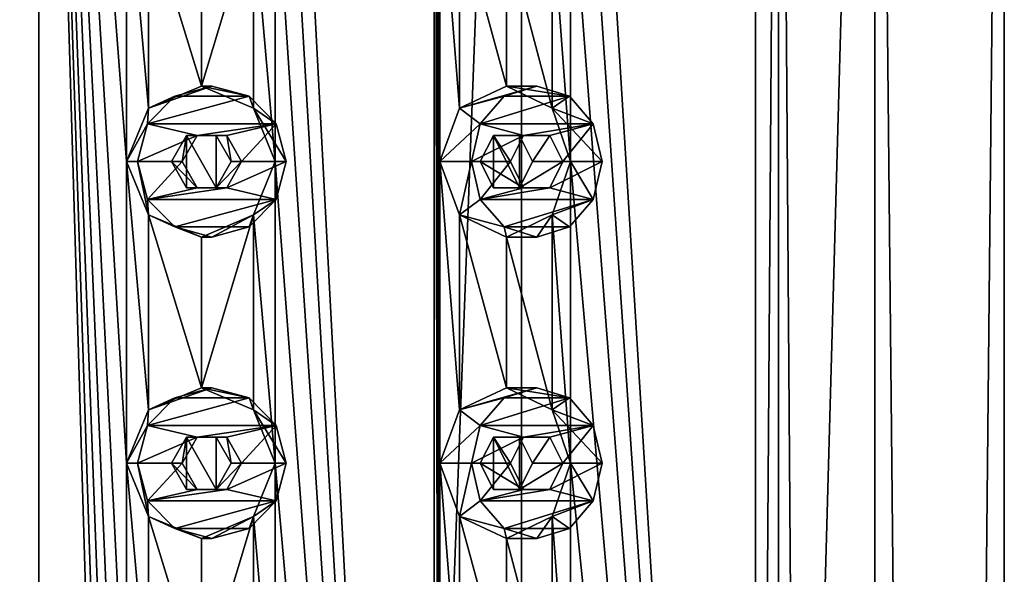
# Model space of a CAD drawing. Header units: millimetres. Extents: x -175 to 175, y 0 to 232.
# Tile 138 of 140: x 0 to 16, y 203 to 212. Entities that reach past the tile are written whole.
import ezdxf

# ---------------------------------------------------------------- set-up
doc = ezdxf.new("R2010")
doc.units = ezdxf.units.MM
doc.header["$LTSCALE"] = 65.185185
for name, color, linetype in [('108', 7, 'CONTINUOUS'), ('109', 7, 'CONTINUOUS'), ('11', 7, 'CONTINUOUS'), ('110', 7, 'CONTINUOUS'), ('111', 7, 'CONTINUOUS'), ('112', 7, 'CONTINUOUS'), ('113', 7, 'CONTINUOUS'), ('114', 7, 'CONTINUOUS'), ('115', 7, 'CONTINUOUS'), ('116', 7, 'CONTINUOUS'), ('117', 7, 'CONTINUOUS'), ('12', 7, 'CONTINUOUS'), ('16', 7, 'CONTINUOUS'), ('17', 7, 'CONTINUOUS'), ('268', 7, 'CONTINUOUS'), ('269', 7, 'CONTINUOUS'), ('278', 7, 'CONTINUOUS'), ('279', 7, 'CONTINUOUS'), ('88', 7, 'CONTINUOUS'), ('89', 7, 'CONTINUOUS'), ('90', 7, 'CONTINUOUS'), ('91', 7, 'CONTINUOUS'), ('92', 7, 'CONTINUOUS'), ('93', 7, 'CONTINUOUS'), ('94', 7, 'CONTINUOUS'), ('95', 7, 'CONTINUOUS'), ('96', 7, 'CONTINUOUS'), ('97', 7, 'CONTINUOUS')]:
    doc.layers.add(name, color=color, linetype=linetype)

msp = doc.modelspace()

# ---------------------------------------------------------------- linework, layer by layer
at = {"layer": '108', "linetype": 'CONTINUOUS'}
for points in [[(2.865, 205.75, 16.249), (2.25, 205.583, 16.358), (3.481, 205.583, 16.141), (2.865, 205.75, 16.249)], [(2.25, 205.583, 16.358), (1.799, 205.125, 16.437), (3.481, 205.583, 16.141), (2.25, 205.583, 16.358)], [(3.481, 205.583, 16.141), (1.799, 205.125, 16.437), (3.931, 205.125, 16.061), (3.481, 205.583, 16.141)], [(1.799, 205.125, 16.437), (1.634, 204.5, 16.466), (2.619, 204.933, 16.293), (1.799, 205.125, 16.437)], [(3.931, 205.125, 16.061), (1.799, 205.125, 16.437), (2.619, 204.933, 16.293), (3.931, 205.125, 16.061)], [(3.111, 204.933, 16.206), (3.931, 205.125, 16.061), (2.619, 204.933, 16.293), (3.111, 204.933, 16.206)], [(3.358, 204.5, 16.163), (3.931, 205.125, 16.061), (3.111, 204.933, 16.206), (3.358, 204.5, 16.163)], [(4.096, 204.5, 16.032), (3.931, 205.125, 16.061), (3.358, 204.5, 16.163), (4.096, 204.5, 16.032)], [(2.619, 204.933, 16.293), (1.634, 204.5, 16.466), (2.373, 204.5, 16.336), (2.619, 204.933, 16.293)], [(1.634, 204.5, 16.466), (1.799, 203.875, 16.437), (2.373, 204.5, 16.336), (1.634, 204.5, 16.466)], [(2.373, 204.5, 16.336), (1.799, 203.875, 16.437), (2.619, 204.067, 16.293), (2.373, 204.5, 16.336)], [(3.931, 203.875, 16.061), (4.096, 204.5, 16.032), (3.111, 204.067, 16.206), (3.931, 203.875, 16.061)], [(4.096, 204.5, 16.032), (3.358, 204.5, 16.163), (3.111, 204.067, 16.206), (4.096, 204.5, 16.032)], [(1.799, 203.875, 16.437), (3.931, 203.875, 16.061), (3.111, 204.067, 16.206), (1.799, 203.875, 16.437)], [(2.619, 204.067, 16.293), (1.799, 203.875, 16.437), (3.111, 204.067, 16.206), (2.619, 204.067, 16.293)], [(2.25, 203.417, 16.358), (3.931, 203.875, 16.061), (1.799, 203.875, 16.437), (2.25, 203.417, 16.358)], [(3.481, 203.417, 16.141), (3.931, 203.875, 16.061), (2.25, 203.417, 16.358), (3.481, 203.417, 16.141)], [(2.865, 203.25, 16.249), (3.481, 203.417, 16.141), (2.25, 203.417, 16.358), (2.865, 203.25, 16.249)]]:
    msp.add_3dface(points, dxfattribs=at)
at = {"layer": '109', "linetype": 'CONTINUOUS'}
for points in [[(2.692, 205.75, 15.265), (1.817, 205.384, 15.393), (2.865, 205.75, 16.249), (2.692, 205.75, 15.265)], [(1.817, 205.384, 15.393), (2.25, 205.583, 16.358), (2.865, 205.75, 16.249), (1.817, 205.384, 15.393)], [(3.558, 205.384, 15.086), (2.692, 205.75, 15.265), (3.481, 205.583, 16.141), (3.558, 205.384, 15.086)], [(2.692, 205.75, 15.265), (2.865, 205.75, 16.249), (3.481, 205.583, 16.141), (2.692, 205.75, 15.265)], [(1.817, 205.384, 15.393), (1.799, 205.125, 16.437), (2.25, 205.583, 16.358), (1.817, 205.384, 15.393)], [(3.558, 205.384, 15.086), (3.481, 205.583, 16.141), (3.931, 205.125, 16.061), (3.558, 205.384, 15.086)], [(1.817, 205.384, 15.393), (1.452, 204.5, 15.432), (1.799, 205.125, 16.437), (1.817, 205.384, 15.393)], [(3.914, 204.5, 14.998), (3.558, 205.384, 15.086), (4.096, 204.5, 16.032), (3.914, 204.5, 14.998)], [(4.096, 204.5, 16.032), (3.558, 205.384, 15.086), (3.931, 205.125, 16.061), (4.096, 204.5, 16.032)], [(1.452, 204.5, 15.432), (1.634, 204.5, 16.466), (1.799, 205.125, 16.437), (1.452, 204.5, 15.432)]]:
    msp.add_3dface(points, dxfattribs=at)
at = {"layer": '11', "linetype": 'CONTINUOUS'}
for points in [[(0, 20.8, -16), (-8, 20.8, -13.856), (0, 232.2, -16), (0, 20.8, -16)], [(0, 232.2, -16), (-8, 20.8, -13.856), (-8, 232.2, -13.856), (0, 232.2, -16)]]:
    msp.add_3dface(points, dxfattribs=at)
at = {"layer": '110', "linetype": 'CONTINUOUS'}
for points in [[(2.445, 204.933, 15.306), (2.373, 204.5, 16.336), (2.198, 204.5, 15.343), (2.445, 204.933, 15.306)], [(2.619, 204.933, 16.293), (2.373, 204.5, 16.336), (2.445, 204.933, 15.306), (2.619, 204.933, 16.293)], [(2.937, 204.933, 15.219), (2.619, 204.933, 16.293), (2.445, 204.933, 15.306), (2.937, 204.933, 15.219)], [(3.111, 204.933, 16.206), (2.619, 204.933, 16.293), (2.937, 204.933, 15.219), (3.111, 204.933, 16.206)], [(3.183, 204.5, 15.17), (3.111, 204.933, 16.206), (2.937, 204.933, 15.219), (3.183, 204.5, 15.17)], [(3.358, 204.5, 16.163), (3.111, 204.933, 16.206), (3.183, 204.5, 15.17), (3.358, 204.5, 16.163)]]:
    msp.add_3dface(points, dxfattribs=at)
at = {"layer": '111', "linetype": 'CONTINUOUS'}
for points in [[(1.452, 204.5, 15.432), (1.817, 203.616, 15.393), (1.634, 204.5, 16.466), (1.452, 204.5, 15.432)], [(1.817, 203.616, 15.393), (1.799, 203.875, 16.437), (1.634, 204.5, 16.466), (1.817, 203.616, 15.393)], [(3.558, 203.616, 15.086), (3.914, 204.5, 14.998), (3.931, 203.875, 16.061), (3.558, 203.616, 15.086)], [(3.914, 204.5, 14.998), (4.096, 204.5, 16.032), (3.931, 203.875, 16.061), (3.914, 204.5, 14.998)], [(1.817, 203.616, 15.393), (2.25, 203.417, 16.358), (1.799, 203.875, 16.437), (1.817, 203.616, 15.393)], [(3.558, 203.616, 15.086), (3.931, 203.875, 16.061), (3.481, 203.417, 16.141), (3.558, 203.616, 15.086)], [(1.817, 203.616, 15.393), (2.692, 203.25, 15.265), (2.25, 203.417, 16.358), (1.817, 203.616, 15.393)], [(2.692, 203.25, 15.265), (3.558, 203.616, 15.086), (2.865, 203.25, 16.249), (2.692, 203.25, 15.265)], [(3.558, 203.616, 15.086), (3.481, 203.417, 16.141), (2.865, 203.25, 16.249), (3.558, 203.616, 15.086)], [(2.692, 203.25, 15.265), (2.865, 203.25, 16.249), (2.25, 203.417, 16.358), (2.692, 203.25, 15.265)]]:
    msp.add_3dface(points, dxfattribs=at)
at = {"layer": '112', "linetype": 'CONTINUOUS'}
for points in [[(2.373, 204.5, 16.336), (2.619, 204.067, 16.293), (2.198, 204.5, 15.343), (2.373, 204.5, 16.336)], [(2.198, 204.5, 15.343), (2.619, 204.067, 16.293), (2.445, 204.067, 15.306), (2.198, 204.5, 15.343)], [(3.111, 204.067, 16.206), (3.358, 204.5, 16.163), (2.937, 204.067, 15.219), (3.111, 204.067, 16.206)], [(3.358, 204.5, 16.163), (3.183, 204.5, 15.17), (2.937, 204.067, 15.219), (3.358, 204.5, 16.163)], [(2.619, 204.067, 16.293), (3.111, 204.067, 16.206), (2.445, 204.067, 15.306), (2.619, 204.067, 16.293)], [(2.445, 204.067, 15.306), (3.111, 204.067, 16.206), (2.937, 204.067, 15.219), (2.445, 204.067, 15.306)]]:
    msp.add_3dface(points, dxfattribs=at)
at = {"layer": '113', "linetype": 'CONTINUOUS'}
for points in [[(8.25, 205.75, 14.289), (7.709, 205.583, 14.602), (8.791, 205.583, 13.977), (8.25, 205.75, 14.289)], [(7.709, 205.583, 14.602), (7.313, 205.125, 14.831), (8.791, 205.583, 13.977), (7.709, 205.583, 14.602)], [(8.791, 205.583, 13.977), (7.313, 205.125, 14.831), (9.187, 205.125, 13.748), (8.791, 205.583, 13.977)], [(7.313, 205.125, 14.831), (7.167, 204.5, 14.914), (8.033, 204.933, 14.414), (7.313, 205.125, 14.831)], [(9.187, 205.125, 13.748), (7.313, 205.125, 14.831), (8.033, 204.933, 14.414), (9.187, 205.125, 13.748)], [(8.467, 204.933, 14.164), (9.187, 205.125, 13.748), (8.033, 204.933, 14.414), (8.467, 204.933, 14.164)], [(8.683, 204.5, 14.039), (9.187, 205.125, 13.748), (8.467, 204.933, 14.164), (8.683, 204.5, 14.039)], [(9.333, 204.5, 13.664), (9.187, 205.125, 13.748), (8.683, 204.5, 14.039), (9.333, 204.5, 13.664)], [(8.033, 204.933, 14.414), (7.167, 204.5, 14.914), (7.817, 204.5, 14.539), (8.033, 204.933, 14.414)], [(7.167, 204.5, 14.914), (7.313, 203.875, 14.831), (7.817, 204.5, 14.539), (7.167, 204.5, 14.914)], [(7.817, 204.5, 14.539), (7.313, 203.875, 14.831), (8.033, 204.067, 14.414), (7.817, 204.5, 14.539)], [(9.187, 203.875, 13.748), (9.333, 204.5, 13.664), (8.467, 204.067, 14.164), (9.187, 203.875, 13.748)], [(9.333, 204.5, 13.664), (8.683, 204.5, 14.039), (8.467, 204.067, 14.164), (9.333, 204.5, 13.664)], [(7.313, 203.875, 14.831), (9.187, 203.875, 13.748), (8.467, 204.067, 14.164), (7.313, 203.875, 14.831)], [(8.033, 204.067, 14.414), (7.313, 203.875, 14.831), (8.467, 204.067, 14.164), (8.033, 204.067, 14.414)], [(7.709, 203.417, 14.602), (9.187, 203.875, 13.748), (7.313, 203.875, 14.831), (7.709, 203.417, 14.602)], [(8.791, 203.417, 13.977), (9.187, 203.875, 13.748), (7.709, 203.417, 14.602), (8.791, 203.417, 13.977)], [(8.25, 203.25, 14.289), (8.791, 203.417, 13.977), (7.709, 203.417, 14.602), (8.25, 203.25, 14.289)]]:
    msp.add_3dface(points, dxfattribs=at)
at = {"layer": '114', "linetype": 'CONTINUOUS'}
for points in [[(7.75, 205.75, 13.423), (6.972, 205.384, 13.843), (8.25, 205.75, 14.289), (7.75, 205.75, 13.423)], [(6.972, 205.384, 13.843), (7.709, 205.583, 14.602), (8.25, 205.75, 14.289), (6.972, 205.384, 13.843)], [(8.503, 205.384, 12.96), (7.75, 205.75, 13.423), (8.791, 205.583, 13.977), (8.503, 205.384, 12.96)], [(7.75, 205.75, 13.423), (8.25, 205.75, 14.289), (8.791, 205.583, 13.977), (7.75, 205.75, 13.423)], [(6.972, 205.384, 13.843), (7.313, 205.125, 14.831), (7.709, 205.583, 14.602), (6.972, 205.384, 13.843)], [(8.503, 205.384, 12.96), (8.791, 205.583, 13.977), (9.187, 205.125, 13.748), (8.503, 205.384, 12.96)], [(6.972, 205.384, 13.843), (6.642, 204.5, 14.005), (7.313, 205.125, 14.831), (6.972, 205.384, 13.843)], [(8.807, 204.5, 12.755), (8.503, 205.384, 12.96), (9.333, 204.5, 13.664), (8.807, 204.5, 12.755)], [(9.333, 204.5, 13.664), (8.503, 205.384, 12.96), (9.187, 205.125, 13.748), (9.333, 204.5, 13.664)], [(6.642, 204.5, 14.005), (7.167, 204.5, 14.914), (7.313, 205.125, 14.831), (6.642, 204.5, 14.005)]]:
    msp.add_3dface(points, dxfattribs=at)
at = {"layer": '115', "linetype": 'CONTINUOUS'}
for points in [[(7.533, 204.933, 13.547), (7.817, 204.5, 14.539), (7.313, 204.5, 13.666), (7.533, 204.933, 13.547)], [(8.033, 204.933, 14.414), (7.817, 204.5, 14.539), (7.533, 204.933, 13.547), (8.033, 204.933, 14.414)], [(7.965, 204.933, 13.297), (8.033, 204.933, 14.414), (7.533, 204.933, 13.547), (7.965, 204.933, 13.297)], [(8.467, 204.933, 14.164), (8.033, 204.933, 14.414), (7.965, 204.933, 13.297), (8.467, 204.933, 14.164)], [(8.179, 204.5, 13.166), (8.467, 204.933, 14.164), (7.965, 204.933, 13.297), (8.179, 204.5, 13.166)], [(8.683, 204.5, 14.039), (8.467, 204.933, 14.164), (8.179, 204.5, 13.166), (8.683, 204.5, 14.039)]]:
    msp.add_3dface(points, dxfattribs=at)
at = {"layer": '116', "linetype": 'CONTINUOUS'}
for points in [[(6.642, 204.5, 14.005), (6.972, 203.616, 13.843), (7.167, 204.5, 14.914), (6.642, 204.5, 14.005)], [(6.972, 203.616, 13.843), (7.313, 203.875, 14.831), (7.167, 204.5, 14.914), (6.972, 203.616, 13.843)], [(8.503, 203.616, 12.96), (8.807, 204.5, 12.755), (9.187, 203.875, 13.748), (8.503, 203.616, 12.96)], [(8.807, 204.5, 12.755), (9.333, 204.5, 13.664), (9.187, 203.875, 13.748), (8.807, 204.5, 12.755)], [(6.972, 203.616, 13.843), (7.709, 203.417, 14.602), (7.313, 203.875, 14.831), (6.972, 203.616, 13.843)], [(8.503, 203.616, 12.96), (9.187, 203.875, 13.748), (8.791, 203.417, 13.977), (8.503, 203.616, 12.96)], [(6.972, 203.616, 13.843), (7.75, 203.25, 13.423), (7.709, 203.417, 14.602), (6.972, 203.616, 13.843)], [(7.75, 203.25, 13.423), (8.503, 203.616, 12.96), (8.25, 203.25, 14.289), (7.75, 203.25, 13.423)], [(8.503, 203.616, 12.96), (8.791, 203.417, 13.977), (8.25, 203.25, 14.289), (8.503, 203.616, 12.96)], [(7.75, 203.25, 13.423), (8.25, 203.25, 14.289), (7.709, 203.417, 14.602), (7.75, 203.25, 13.423)]]:
    msp.add_3dface(points, dxfattribs=at)
at = {"layer": '117', "linetype": 'CONTINUOUS'}
for points in [[(7.817, 204.5, 14.539), (8.033, 204.067, 14.414), (7.313, 204.5, 13.666), (7.817, 204.5, 14.539)], [(7.313, 204.5, 13.666), (8.033, 204.067, 14.414), (7.533, 204.067, 13.547), (7.313, 204.5, 13.666)], [(8.467, 204.067, 14.164), (8.683, 204.5, 14.039), (7.965, 204.067, 13.297), (8.467, 204.067, 14.164)], [(8.683, 204.5, 14.039), (8.179, 204.5, 13.166), (7.965, 204.067, 13.297), (8.683, 204.5, 14.039)], [(8.033, 204.067, 14.414), (8.467, 204.067, 14.164), (7.533, 204.067, 13.547), (8.033, 204.067, 14.414)], [(7.533, 204.067, 13.547), (8.467, 204.067, 14.164), (7.965, 204.067, 13.297), (7.533, 204.067, 13.547)]]:
    msp.add_3dface(points, dxfattribs=at)
at = {"layer": '12', "linetype": 'CONTINUOUS'}
for points in [[(0, 20.8, -16), (0, 232.2, -16), (8, 232.2, -13.856), (0, 20.8, -16)], [(8, 20.8, -13.856), (0, 20.8, -16), (8, 232.2, -13.856), (8, 20.8, -13.856)], [(13.856, 20.8, -8), (8, 20.8, -13.856), (13.856, 232.2, -8), (13.856, 20.8, -8)], [(13.856, 232.2, -8), (8, 20.8, -13.856), (8, 232.2, -13.856), (13.856, 232.2, -8)], [(12.257, 228.5, 10.285), (13.856, 20.8, 8), (13.856, 232.2, 8), (12.257, 228.5, 10.285)], [(16, 20.8, 0), (13.856, 20.8, -8), (16, 232.2, 0), (16, 20.8, 0)], [(16, 232.2, 0), (13.856, 20.8, -8), (13.856, 232.2, -8), (16, 232.2, 0)], [(13.856, 20.8, 8), (16, 20.8, 0), (13.856, 232.2, 8), (13.856, 20.8, 8)], [(13.856, 232.2, 8), (16, 20.8, 0), (16, 232.2, 0), (13.856, 232.2, 8)], [(12.257, 174.5, 10.285), (13.856, 20.8, 8), (12.257, 228.5, 10.285), (12.257, 174.5, 10.285)]]:
    msp.add_3dface(points, dxfattribs=at)
at = {"layer": '16', "linetype": 'CONTINUOUS'}
for points in [[(12.257, 174.5, 10.285), (12.257, 228.5, 10.285), (11.874, 174.5, 9.963), (12.257, 174.5, 10.285)], [(12.257, 228.5, 10.285), (11.874, 228.5, 9.963), (11.874, 174.5, 9.963), (12.257, 228.5, 10.285)]]:
    msp.add_3dface(points, dxfattribs=at)
at = {"layer": '17', "linetype": 'CONTINUOUS'}
for points in [[(0, 174.5, 15.5), (0, 228.5, 15.5), (-1.452, 224.5, 15.432), (0, 174.5, 15.5)], [(0, 228.5, 15.5), (0, 174.5, 15.5), (1.452, 179.5, 15.432), (0, 228.5, 15.5)], [(1.452, 214.5, 15.432), (0, 228.5, 15.5), (1.452, 209.5, 15.432), (1.452, 214.5, 15.432)], [(1.452, 209.5, 15.432), (0, 228.5, 15.5), (1.452, 204.5, 15.432), (1.452, 209.5, 15.432)], [(1.452, 204.5, 15.432), (0, 228.5, 15.5), (1.452, 199.5, 15.432), (1.452, 204.5, 15.432)], [(1.452, 199.5, 15.432), (0, 228.5, 15.5), (1.452, 194.5, 15.432), (1.452, 199.5, 15.432)], [(1.452, 194.5, 15.432), (0, 228.5, 15.5), (1.452, 189.5, 15.432), (1.452, 194.5, 15.432)], [(1.452, 189.5, 15.432), (0, 228.5, 15.5), (1.452, 184.5, 15.432), (1.452, 189.5, 15.432)], [(1.452, 184.5, 15.432), (0, 228.5, 15.5), (1.452, 179.5, 15.432), (1.452, 184.5, 15.432)], [(6.551, 174.5, 14.048), (6.551, 228.5, 14.048), (3.914, 224.5, 14.998), (6.551, 174.5, 14.048)], [(6.551, 228.5, 14.048), (6.551, 174.5, 14.048), (6.642, 179.5, 14.005), (6.551, 228.5, 14.048)], [(6.642, 214.5, 14.005), (6.551, 228.5, 14.048), (6.642, 209.5, 14.005), (6.642, 214.5, 14.005)], [(6.642, 209.5, 14.005), (6.551, 228.5, 14.048), (6.642, 204.5, 14.005), (6.642, 209.5, 14.005)], [(6.642, 204.5, 14.005), (6.551, 228.5, 14.048), (6.642, 199.5, 14.005), (6.642, 204.5, 14.005)], [(6.642, 199.5, 14.005), (6.551, 228.5, 14.048), (6.642, 194.5, 14.005), (6.642, 199.5, 14.005)], [(6.642, 194.5, 14.005), (6.551, 228.5, 14.048), (6.642, 189.5, 14.005), (6.642, 194.5, 14.005)], [(6.642, 189.5, 14.005), (6.551, 228.5, 14.048), (6.642, 184.5, 14.005), (6.642, 189.5, 14.005)], [(6.642, 184.5, 14.005), (6.551, 228.5, 14.048), (6.642, 179.5, 14.005), (6.642, 184.5, 14.005)], [(11.874, 174.5, 9.963), (11.874, 228.5, 9.963), (8.807, 224.5, 12.755), (11.874, 174.5, 9.963)], [(0, 174.5, 15.5), (-1.452, 224.5, 15.432), (-1.452, 219.5, 15.432), (0, 174.5, 15.5)], [(6.551, 174.5, 14.048), (3.914, 224.5, 14.998), (3.914, 219.5, 14.998), (6.551, 174.5, 14.048)], [(11.874, 174.5, 9.963), (8.807, 224.5, 12.755), (8.807, 219.5, 12.755), (11.874, 174.5, 9.963)], [(0, 174.5, 15.5), (-1.452, 219.5, 15.432), (-1.452, 214.5, 15.432), (0, 174.5, 15.5)], [(6.551, 174.5, 14.048), (3.914, 219.5, 14.998), (3.914, 214.5, 14.998), (6.551, 174.5, 14.048)], [(11.874, 174.5, 9.963), (8.807, 219.5, 12.755), (8.807, 214.5, 12.755), (11.874, 174.5, 9.963)], [(0, 174.5, 15.5), (-1.452, 214.5, 15.432), (-1.452, 209.5, 15.432), (0, 174.5, 15.5)], [(1.817, 213.616, 15.393), (1.452, 214.5, 15.432), (1.817, 210.384, 15.393), (1.817, 213.616, 15.393)], [(1.817, 210.384, 15.393), (1.452, 214.5, 15.432), (1.452, 209.5, 15.432), (1.817, 210.384, 15.393)], [(3.914, 214.5, 14.998), (3.558, 213.616, 15.086), (3.914, 209.5, 14.998), (3.914, 214.5, 14.998)], [(6.551, 174.5, 14.048), (3.914, 214.5, 14.998), (3.914, 209.5, 14.998), (6.551, 174.5, 14.048)], [(6.972, 213.616, 13.843), (6.642, 214.5, 14.005), (6.972, 210.384, 13.843), (6.972, 213.616, 13.843)], [(6.972, 210.384, 13.843), (6.642, 214.5, 14.005), (6.642, 209.5, 14.005), (6.972, 210.384, 13.843)], [(8.807, 214.5, 12.755), (8.503, 213.616, 12.96), (8.807, 209.5, 12.755), (8.807, 214.5, 12.755)], [(11.874, 174.5, 9.963), (8.807, 214.5, 12.755), (8.807, 209.5, 12.755), (11.874, 174.5, 9.963)], [(2.692, 213.25, 15.265), (1.817, 213.616, 15.393), (2.692, 210.75, 15.265), (2.692, 213.25, 15.265)], [(2.692, 210.75, 15.265), (1.817, 213.616, 15.393), (1.817, 210.384, 15.393), (2.692, 210.75, 15.265)], [(3.558, 213.616, 15.086), (2.692, 213.25, 15.265), (2.692, 210.75, 15.265), (3.558, 213.616, 15.086)], [(3.558, 210.384, 15.086), (3.558, 213.616, 15.086), (2.692, 210.75, 15.265), (3.558, 210.384, 15.086)], [(3.914, 209.5, 14.998), (3.558, 213.616, 15.086), (3.558, 210.384, 15.086), (3.914, 209.5, 14.998)], [(7.75, 213.25, 13.423), (6.972, 213.616, 13.843), (7.75, 210.75, 13.423), (7.75, 213.25, 13.423)], [(7.75, 210.75, 13.423), (6.972, 213.616, 13.843), (6.972, 210.384, 13.843), (7.75, 210.75, 13.423)], [(8.503, 213.616, 12.96), (7.75, 213.25, 13.423), (8.503, 210.384, 12.96), (8.503, 213.616, 12.96)], [(8.807, 209.5, 12.755), (8.503, 213.616, 12.96), (8.503, 210.384, 12.96), (8.807, 209.5, 12.755)], [(8.503, 210.384, 12.96), (7.75, 213.25, 13.423), (7.75, 210.75, 13.423), (8.503, 210.384, 12.96)], [(0, 174.5, 15.5), (-1.452, 209.5, 15.432), (-1.452, 204.5, 15.432), (0, 174.5, 15.5)], [(1.817, 208.616, 15.393), (1.452, 209.5, 15.432), (1.817, 205.384, 15.393), (1.817, 208.616, 15.393)], [(1.817, 205.384, 15.393), (1.452, 209.5, 15.432), (1.452, 204.5, 15.432), (1.817, 205.384, 15.393)], [(3.914, 209.5, 14.998), (3.558, 208.616, 15.086), (3.914, 204.5, 14.998), (3.914, 209.5, 14.998)], [(6.551, 174.5, 14.048), (3.914, 209.5, 14.998), (3.914, 204.5, 14.998), (6.551, 174.5, 14.048)], [(6.972, 208.616, 13.843), (6.642, 209.5, 14.005), (6.972, 205.384, 13.843), (6.972, 208.616, 13.843)], [(6.972, 205.384, 13.843), (6.642, 209.5, 14.005), (6.642, 204.5, 14.005), (6.972, 205.384, 13.843)], [(8.807, 209.5, 12.755), (8.503, 208.616, 12.96), (8.807, 204.5, 12.755), (8.807, 209.5, 12.755)], [(11.874, 174.5, 9.963), (8.807, 209.5, 12.755), (8.807, 204.5, 12.755), (11.874, 174.5, 9.963)], [(2.692, 208.25, 15.265), (1.817, 208.616, 15.393), (2.692, 205.75, 15.265), (2.692, 208.25, 15.265)], [(2.692, 205.75, 15.265), (1.817, 208.616, 15.393), (1.817, 205.384, 15.393), (2.692, 205.75, 15.265)], [(3.558, 208.616, 15.086), (2.692, 208.25, 15.265), (2.692, 205.75, 15.265), (3.558, 208.616, 15.086)], [(3.558, 205.384, 15.086), (3.558, 208.616, 15.086), (2.692, 205.75, 15.265), (3.558, 205.384, 15.086)], [(3.914, 204.5, 14.998), (3.558, 208.616, 15.086), (3.558, 205.384, 15.086), (3.914, 204.5, 14.998)], [(7.75, 208.25, 13.423), (6.972, 208.616, 13.843), (7.75, 205.75, 13.423), (7.75, 208.25, 13.423)], [(7.75, 205.75, 13.423), (6.972, 208.616, 13.843), (6.972, 205.384, 13.843), (7.75, 205.75, 13.423)], [(8.503, 208.616, 12.96), (7.75, 208.25, 13.423), (8.503, 205.384, 12.96), (8.503, 208.616, 12.96)], [(8.807, 204.5, 12.755), (8.503, 208.616, 12.96), (8.503, 205.384, 12.96), (8.807, 204.5, 12.755)], [(8.503, 205.384, 12.96), (7.75, 208.25, 13.423), (7.75, 205.75, 13.423), (8.503, 205.384, 12.96)], [(0, 174.5, 15.5), (-1.452, 204.5, 15.432), (-1.452, 199.5, 15.432), (0, 174.5, 15.5)], [(1.817, 203.616, 15.393), (1.452, 204.5, 15.432), (1.817, 200.384, 15.393), (1.817, 203.616, 15.393)], [(1.817, 200.384, 15.393), (1.452, 204.5, 15.432), (1.452, 199.5, 15.432), (1.817, 200.384, 15.393)], [(3.914, 204.5, 14.998), (3.558, 203.616, 15.086), (3.914, 199.5, 14.998), (3.914, 204.5, 14.998)], [(6.551, 174.5, 14.048), (3.914, 204.5, 14.998), (3.914, 199.5, 14.998), (6.551, 174.5, 14.048)], [(6.972, 203.616, 13.843), (6.642, 204.5, 14.005), (6.972, 200.384, 13.843), (6.972, 203.616, 13.843)], [(6.972, 200.384, 13.843), (6.642, 204.5, 14.005), (6.642, 199.5, 14.005), (6.972, 200.384, 13.843)], [(8.807, 204.5, 12.755), (8.503, 203.616, 12.96), (8.807, 199.5, 12.755), (8.807, 204.5, 12.755)], [(11.874, 174.5, 9.963), (8.807, 204.5, 12.755), (8.807, 199.5, 12.755), (11.874, 174.5, 9.963)], [(2.692, 203.25, 15.265), (1.817, 203.616, 15.393), (2.692, 200.75, 15.265), (2.692, 203.25, 15.265)], [(2.692, 200.75, 15.265), (1.817, 203.616, 15.393), (1.817, 200.384, 15.393), (2.692, 200.75, 15.265)], [(3.558, 203.616, 15.086), (2.692, 203.25, 15.265), (2.692, 200.75, 15.265), (3.558, 203.616, 15.086)], [(3.558, 200.384, 15.086), (3.558, 203.616, 15.086), (2.692, 200.75, 15.265), (3.558, 200.384, 15.086)], [(3.914, 199.5, 14.998), (3.558, 203.616, 15.086), (3.558, 200.384, 15.086), (3.914, 199.5, 14.998)], [(7.75, 203.25, 13.423), (6.972, 203.616, 13.843), (7.75, 200.75, 13.423), (7.75, 203.25, 13.423)], [(7.75, 200.75, 13.423), (6.972, 203.616, 13.843), (6.972, 200.384, 13.843), (7.75, 200.75, 13.423)], [(8.503, 203.616, 12.96), (7.75, 203.25, 13.423), (8.503, 200.384, 12.96), (8.503, 203.616, 12.96)], [(8.807, 199.5, 12.755), (8.503, 203.616, 12.96), (8.503, 200.384, 12.96), (8.807, 199.5, 12.755)], [(8.503, 200.384, 12.96), (7.75, 203.25, 13.423), (7.75, 200.75, 13.423), (8.503, 200.384, 12.96)]]:
    msp.add_3dface(points, dxfattribs=at)
at = {"layer": '268', "linetype": 'CONTINUOUS'}
for points in [[(2.445, 204.933, 15.306), (2.198, 204.5, 15.343), (2.445, 204.067, 15.306), (2.445, 204.933, 15.306)], [(2.937, 204.933, 15.219), (2.445, 204.933, 15.306), (2.937, 204.067, 15.219), (2.937, 204.933, 15.219)], [(2.445, 204.933, 15.306), (2.445, 204.067, 15.306), (2.937, 204.067, 15.219), (2.445, 204.933, 15.306)], [(3.183, 204.5, 15.17), (2.937, 204.933, 15.219), (2.937, 204.067, 15.219), (3.183, 204.5, 15.17)]]:
    msp.add_3dface(points, dxfattribs=at)
at = {"layer": '269', "linetype": 'CONTINUOUS'}
for points in [[(2.445, 209.933, 15.306), (2.198, 209.5, 15.343), (2.445, 209.067, 15.306), (2.445, 209.933, 15.306)], [(2.937, 209.933, 15.219), (2.445, 209.933, 15.306), (2.937, 209.067, 15.219), (2.937, 209.933, 15.219)], [(2.445, 209.933, 15.306), (2.445, 209.067, 15.306), (2.937, 209.067, 15.219), (2.445, 209.933, 15.306)], [(3.183, 209.5, 15.17), (2.937, 209.933, 15.219), (2.937, 209.067, 15.219), (3.183, 209.5, 15.17)]]:
    msp.add_3dface(points, dxfattribs=at)
at = {"layer": '278', "linetype": 'CONTINUOUS'}
for points in [[(7.533, 204.933, 13.547), (7.313, 204.5, 13.666), (7.533, 204.067, 13.547), (7.533, 204.933, 13.547)], [(7.965, 204.933, 13.297), (7.533, 204.933, 13.547), (7.965, 204.067, 13.297), (7.965, 204.933, 13.297)], [(7.533, 204.933, 13.547), (7.533, 204.067, 13.547), (7.965, 204.067, 13.297), (7.533, 204.933, 13.547)], [(8.179, 204.5, 13.166), (7.965, 204.933, 13.297), (7.965, 204.067, 13.297), (8.179, 204.5, 13.166)]]:
    msp.add_3dface(points, dxfattribs=at)
at = {"layer": '279', "linetype": 'CONTINUOUS'}
for points in [[(7.533, 209.933, 13.547), (7.313, 209.5, 13.666), (7.533, 209.067, 13.547), (7.533, 209.933, 13.547)], [(7.965, 209.933, 13.297), (7.533, 209.933, 13.547), (7.965, 209.067, 13.297), (7.965, 209.933, 13.297)], [(7.533, 209.933, 13.547), (7.533, 209.067, 13.547), (7.965, 209.067, 13.297), (7.533, 209.933, 13.547)], [(8.179, 209.5, 13.166), (7.965, 209.933, 13.297), (7.965, 209.067, 13.297), (8.179, 209.5, 13.166)]]:
    msp.add_3dface(points, dxfattribs=at)
at = {"layer": '88', "linetype": 'CONTINUOUS'}
for points in [[(2.865, 210.75, 16.249), (2.25, 210.583, 16.358), (3.481, 210.583, 16.141), (2.865, 210.75, 16.249)], [(2.25, 210.583, 16.358), (1.799, 210.125, 16.437), (3.481, 210.583, 16.141), (2.25, 210.583, 16.358)], [(3.481, 210.583, 16.141), (1.799, 210.125, 16.437), (3.931, 210.125, 16.061), (3.481, 210.583, 16.141)], [(1.799, 210.125, 16.437), (1.634, 209.5, 16.466), (2.619, 209.933, 16.293), (1.799, 210.125, 16.437)], [(3.931, 210.125, 16.061), (1.799, 210.125, 16.437), (2.619, 209.933, 16.293), (3.931, 210.125, 16.061)], [(3.111, 209.933, 16.206), (3.931, 210.125, 16.061), (2.619, 209.933, 16.293), (3.111, 209.933, 16.206)], [(3.358, 209.5, 16.163), (3.931, 210.125, 16.061), (3.111, 209.933, 16.206), (3.358, 209.5, 16.163)], [(4.096, 209.5, 16.032), (3.931, 210.125, 16.061), (3.358, 209.5, 16.163), (4.096, 209.5, 16.032)], [(2.619, 209.933, 16.293), (1.634, 209.5, 16.466), (2.373, 209.5, 16.336), (2.619, 209.933, 16.293)], [(1.634, 209.5, 16.466), (1.799, 208.875, 16.437), (2.373, 209.5, 16.336), (1.634, 209.5, 16.466)], [(2.373, 209.5, 16.336), (1.799, 208.875, 16.437), (2.619, 209.067, 16.293), (2.373, 209.5, 16.336)], [(3.931, 208.875, 16.061), (4.096, 209.5, 16.032), (3.111, 209.067, 16.206), (3.931, 208.875, 16.061)], [(4.096, 209.5, 16.032), (3.358, 209.5, 16.163), (3.111, 209.067, 16.206), (4.096, 209.5, 16.032)], [(1.799, 208.875, 16.437), (3.931, 208.875, 16.061), (3.111, 209.067, 16.206), (1.799, 208.875, 16.437)], [(2.619, 209.067, 16.293), (1.799, 208.875, 16.437), (3.111, 209.067, 16.206), (2.619, 209.067, 16.293)], [(2.25, 208.417, 16.358), (3.931, 208.875, 16.061), (1.799, 208.875, 16.437), (2.25, 208.417, 16.358)], [(3.481, 208.417, 16.141), (3.931, 208.875, 16.061), (2.25, 208.417, 16.358), (3.481, 208.417, 16.141)], [(2.865, 208.25, 16.249), (3.481, 208.417, 16.141), (2.25, 208.417, 16.358), (2.865, 208.25, 16.249)]]:
    msp.add_3dface(points, dxfattribs=at)
at = {"layer": '89', "linetype": 'CONTINUOUS'}
for points in [[(2.692, 210.75, 15.265), (1.817, 210.384, 15.393), (2.865, 210.75, 16.249), (2.692, 210.75, 15.265)], [(1.817, 210.384, 15.393), (2.25, 210.583, 16.358), (2.865, 210.75, 16.249), (1.817, 210.384, 15.393)], [(3.558, 210.384, 15.086), (2.692, 210.75, 15.265), (3.481, 210.583, 16.141), (3.558, 210.384, 15.086)], [(2.692, 210.75, 15.265), (2.865, 210.75, 16.249), (3.481, 210.583, 16.141), (2.692, 210.75, 15.265)], [(1.817, 210.384, 15.393), (1.799, 210.125, 16.437), (2.25, 210.583, 16.358), (1.817, 210.384, 15.393)], [(3.558, 210.384, 15.086), (3.481, 210.583, 16.141), (3.931, 210.125, 16.061), (3.558, 210.384, 15.086)], [(1.817, 210.384, 15.393), (1.452, 209.5, 15.432), (1.799, 210.125, 16.437), (1.817, 210.384, 15.393)], [(3.914, 209.5, 14.998), (3.558, 210.384, 15.086), (4.096, 209.5, 16.032), (3.914, 209.5, 14.998)], [(4.096, 209.5, 16.032), (3.558, 210.384, 15.086), (3.931, 210.125, 16.061), (4.096, 209.5, 16.032)], [(1.452, 209.5, 15.432), (1.634, 209.5, 16.466), (1.799, 210.125, 16.437), (1.452, 209.5, 15.432)]]:
    msp.add_3dface(points, dxfattribs=at)
at = {"layer": '90', "linetype": 'CONTINUOUS'}
for points in [[(2.445, 209.933, 15.306), (2.373, 209.5, 16.336), (2.198, 209.5, 15.343), (2.445, 209.933, 15.306)], [(2.619, 209.933, 16.293), (2.373, 209.5, 16.336), (2.445, 209.933, 15.306), (2.619, 209.933, 16.293)], [(2.937, 209.933, 15.219), (2.619, 209.933, 16.293), (2.445, 209.933, 15.306), (2.937, 209.933, 15.219)], [(3.111, 209.933, 16.206), (2.619, 209.933, 16.293), (2.937, 209.933, 15.219), (3.111, 209.933, 16.206)], [(3.183, 209.5, 15.17), (3.111, 209.933, 16.206), (2.937, 209.933, 15.219), (3.183, 209.5, 15.17)], [(3.358, 209.5, 16.163), (3.111, 209.933, 16.206), (3.183, 209.5, 15.17), (3.358, 209.5, 16.163)]]:
    msp.add_3dface(points, dxfattribs=at)
at = {"layer": '91', "linetype": 'CONTINUOUS'}
for points in [[(1.452, 209.5, 15.432), (1.817, 208.616, 15.393), (1.634, 209.5, 16.466), (1.452, 209.5, 15.432)], [(1.817, 208.616, 15.393), (1.799, 208.875, 16.437), (1.634, 209.5, 16.466), (1.817, 208.616, 15.393)], [(3.558, 208.616, 15.086), (3.914, 209.5, 14.998), (3.931, 208.875, 16.061), (3.558, 208.616, 15.086)], [(3.914, 209.5, 14.998), (4.096, 209.5, 16.032), (3.931, 208.875, 16.061), (3.914, 209.5, 14.998)], [(1.817, 208.616, 15.393), (2.25, 208.417, 16.358), (1.799, 208.875, 16.437), (1.817, 208.616, 15.393)], [(3.558, 208.616, 15.086), (3.931, 208.875, 16.061), (3.481, 208.417, 16.141), (3.558, 208.616, 15.086)], [(1.817, 208.616, 15.393), (2.692, 208.25, 15.265), (2.25, 208.417, 16.358), (1.817, 208.616, 15.393)], [(2.692, 208.25, 15.265), (3.558, 208.616, 15.086), (2.865, 208.25, 16.249), (2.692, 208.25, 15.265)], [(3.558, 208.616, 15.086), (3.481, 208.417, 16.141), (2.865, 208.25, 16.249), (3.558, 208.616, 15.086)], [(2.692, 208.25, 15.265), (2.865, 208.25, 16.249), (2.25, 208.417, 16.358), (2.692, 208.25, 15.265)]]:
    msp.add_3dface(points, dxfattribs=at)
at = {"layer": '92', "linetype": 'CONTINUOUS'}
for points in [[(2.373, 209.5, 16.336), (2.619, 209.067, 16.293), (2.198, 209.5, 15.343), (2.373, 209.5, 16.336)], [(2.198, 209.5, 15.343), (2.619, 209.067, 16.293), (2.445, 209.067, 15.306), (2.198, 209.5, 15.343)], [(3.111, 209.067, 16.206), (3.358, 209.5, 16.163), (2.937, 209.067, 15.219), (3.111, 209.067, 16.206)], [(3.358, 209.5, 16.163), (3.183, 209.5, 15.17), (2.937, 209.067, 15.219), (3.358, 209.5, 16.163)], [(2.619, 209.067, 16.293), (3.111, 209.067, 16.206), (2.445, 209.067, 15.306), (2.619, 209.067, 16.293)], [(2.445, 209.067, 15.306), (3.111, 209.067, 16.206), (2.937, 209.067, 15.219), (2.445, 209.067, 15.306)]]:
    msp.add_3dface(points, dxfattribs=at)
at = {"layer": '93', "linetype": 'CONTINUOUS'}
for points in [[(8.25, 210.75, 14.289), (7.709, 210.583, 14.602), (8.791, 210.583, 13.977), (8.25, 210.75, 14.289)], [(7.709, 210.583, 14.602), (7.313, 210.125, 14.831), (8.791, 210.583, 13.977), (7.709, 210.583, 14.602)], [(8.791, 210.583, 13.977), (7.313, 210.125, 14.831), (9.187, 210.125, 13.748), (8.791, 210.583, 13.977)], [(7.313, 210.125, 14.831), (7.167, 209.5, 14.914), (8.033, 209.933, 14.414), (7.313, 210.125, 14.831)], [(9.187, 210.125, 13.748), (7.313, 210.125, 14.831), (8.033, 209.933, 14.414), (9.187, 210.125, 13.748)], [(8.467, 209.933, 14.164), (9.187, 210.125, 13.748), (8.033, 209.933, 14.414), (8.467, 209.933, 14.164)], [(8.683, 209.5, 14.039), (9.187, 210.125, 13.748), (8.467, 209.933, 14.164), (8.683, 209.5, 14.039)], [(9.333, 209.5, 13.664), (9.187, 210.125, 13.748), (8.683, 209.5, 14.039), (9.333, 209.5, 13.664)], [(8.033, 209.933, 14.414), (7.167, 209.5, 14.914), (7.817, 209.5, 14.539), (8.033, 209.933, 14.414)], [(7.167, 209.5, 14.914), (7.313, 208.875, 14.831), (7.817, 209.5, 14.539), (7.167, 209.5, 14.914)], [(7.817, 209.5, 14.539), (7.313, 208.875, 14.831), (8.033, 209.067, 14.414), (7.817, 209.5, 14.539)], [(9.187, 208.875, 13.748), (9.333, 209.5, 13.664), (8.467, 209.067, 14.164), (9.187, 208.875, 13.748)], [(9.333, 209.5, 13.664), (8.683, 209.5, 14.039), (8.467, 209.067, 14.164), (9.333, 209.5, 13.664)], [(7.313, 208.875, 14.831), (9.187, 208.875, 13.748), (8.467, 209.067, 14.164), (7.313, 208.875, 14.831)], [(8.033, 209.067, 14.414), (7.313, 208.875, 14.831), (8.467, 209.067, 14.164), (8.033, 209.067, 14.414)], [(7.709, 208.417, 14.602), (9.187, 208.875, 13.748), (7.313, 208.875, 14.831), (7.709, 208.417, 14.602)], [(8.791, 208.417, 13.977), (9.187, 208.875, 13.748), (7.709, 208.417, 14.602), (8.791, 208.417, 13.977)], [(8.25, 208.25, 14.289), (8.791, 208.417, 13.977), (7.709, 208.417, 14.602), (8.25, 208.25, 14.289)]]:
    msp.add_3dface(points, dxfattribs=at)
at = {"layer": '94', "linetype": 'CONTINUOUS'}
for points in [[(7.75, 210.75, 13.423), (6.972, 210.384, 13.843), (8.25, 210.75, 14.289), (7.75, 210.75, 13.423)], [(6.972, 210.384, 13.843), (7.709, 210.583, 14.602), (8.25, 210.75, 14.289), (6.972, 210.384, 13.843)], [(8.503, 210.384, 12.96), (7.75, 210.75, 13.423), (8.791, 210.583, 13.977), (8.503, 210.384, 12.96)], [(7.75, 210.75, 13.423), (8.25, 210.75, 14.289), (8.791, 210.583, 13.977), (7.75, 210.75, 13.423)], [(6.972, 210.384, 13.843), (7.313, 210.125, 14.831), (7.709, 210.583, 14.602), (6.972, 210.384, 13.843)], [(8.503, 210.384, 12.96), (8.791, 210.583, 13.977), (9.187, 210.125, 13.748), (8.503, 210.384, 12.96)], [(6.972, 210.384, 13.843), (6.642, 209.5, 14.005), (7.313, 210.125, 14.831), (6.972, 210.384, 13.843)], [(8.807, 209.5, 12.755), (8.503, 210.384, 12.96), (9.333, 209.5, 13.664), (8.807, 209.5, 12.755)], [(9.333, 209.5, 13.664), (8.503, 210.384, 12.96), (9.187, 210.125, 13.748), (9.333, 209.5, 13.664)], [(6.642, 209.5, 14.005), (7.167, 209.5, 14.914), (7.313, 210.125, 14.831), (6.642, 209.5, 14.005)]]:
    msp.add_3dface(points, dxfattribs=at)
at = {"layer": '95', "linetype": 'CONTINUOUS'}
for points in [[(7.533, 209.933, 13.547), (7.817, 209.5, 14.539), (7.313, 209.5, 13.666), (7.533, 209.933, 13.547)], [(8.033, 209.933, 14.414), (7.817, 209.5, 14.539), (7.533, 209.933, 13.547), (8.033, 209.933, 14.414)], [(7.965, 209.933, 13.297), (8.033, 209.933, 14.414), (7.533, 209.933, 13.547), (7.965, 209.933, 13.297)], [(8.467, 209.933, 14.164), (8.033, 209.933, 14.414), (7.965, 209.933, 13.297), (8.467, 209.933, 14.164)], [(8.179, 209.5, 13.166), (8.467, 209.933, 14.164), (7.965, 209.933, 13.297), (8.179, 209.5, 13.166)], [(8.683, 209.5, 14.039), (8.467, 209.933, 14.164), (8.179, 209.5, 13.166), (8.683, 209.5, 14.039)]]:
    msp.add_3dface(points, dxfattribs=at)
at = {"layer": '96', "linetype": 'CONTINUOUS'}
for points in [[(6.642, 209.5, 14.005), (6.972, 208.616, 13.843), (7.167, 209.5, 14.914), (6.642, 209.5, 14.005)], [(6.972, 208.616, 13.843), (7.313, 208.875, 14.831), (7.167, 209.5, 14.914), (6.972, 208.616, 13.843)], [(8.503, 208.616, 12.96), (8.807, 209.5, 12.755), (9.187, 208.875, 13.748), (8.503, 208.616, 12.96)], [(8.807, 209.5, 12.755), (9.333, 209.5, 13.664), (9.187, 208.875, 13.748), (8.807, 209.5, 12.755)], [(6.972, 208.616, 13.843), (7.709, 208.417, 14.602), (7.313, 208.875, 14.831), (6.972, 208.616, 13.843)], [(8.503, 208.616, 12.96), (9.187, 208.875, 13.748), (8.791, 208.417, 13.977), (8.503, 208.616, 12.96)], [(6.972, 208.616, 13.843), (7.75, 208.25, 13.423), (7.709, 208.417, 14.602), (6.972, 208.616, 13.843)], [(7.75, 208.25, 13.423), (8.503, 208.616, 12.96), (8.25, 208.25, 14.289), (7.75, 208.25, 13.423)], [(8.503, 208.616, 12.96), (8.791, 208.417, 13.977), (8.25, 208.25, 14.289), (8.503, 208.616, 12.96)], [(7.75, 208.25, 13.423), (8.25, 208.25, 14.289), (7.709, 208.417, 14.602), (7.75, 208.25, 13.423)]]:
    msp.add_3dface(points, dxfattribs=at)
at = {"layer": '97', "linetype": 'CONTINUOUS'}
for points in [[(7.817, 209.5, 14.539), (8.033, 209.067, 14.414), (7.313, 209.5, 13.666), (7.817, 209.5, 14.539)], [(7.313, 209.5, 13.666), (8.033, 209.067, 14.414), (7.533, 209.067, 13.547), (7.313, 209.5, 13.666)], [(8.467, 209.067, 14.164), (8.683, 209.5, 14.039), (7.965, 209.067, 13.297), (8.467, 209.067, 14.164)], [(8.683, 209.5, 14.039), (8.179, 209.5, 13.166), (7.965, 209.067, 13.297), (8.683, 209.5, 14.039)], [(8.033, 209.067, 14.414), (8.467, 209.067, 14.164), (7.533, 209.067, 13.547), (8.033, 209.067, 14.414)], [(7.533, 209.067, 13.547), (8.467, 209.067, 14.164), (7.965, 209.067, 13.297), (7.533, 209.067, 13.547)]]:
    msp.add_3dface(points, dxfattribs=at)

doc.saveas('drawing.dxf')
